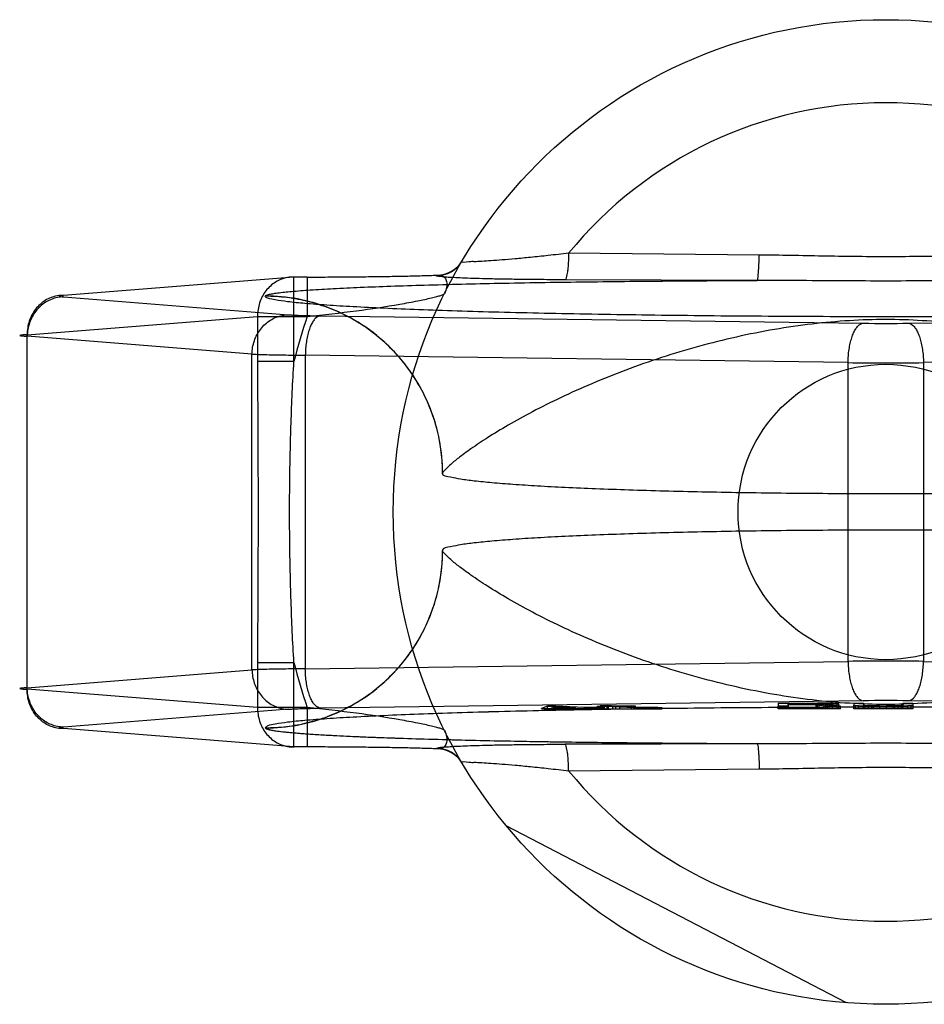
# Model space of a CAD drawing. Header units: millimetres. Extents: x 0 to 594, y 0 to 420.
# Tile 5 of 34: x 211.45 to 213.29, y 233.07 to 235.07. Entities that reach past the tile are written whole.
import ezdxf

# ---------------------------------------------------------------- set-up
doc = ezdxf.new("R2010")
doc.units = ezdxf.units.MM
doc.header["$LTSCALE"] = 32.67
doc.layers.get('0').update_dxf_attribs({"linetype": 'CONTINUOUS'})
doc.layers.add('001-M31079-X02', color=7, linetype='CONTINUOUS')

msp = doc.modelspace()

# ---------------------------------------------------------------- linework, layer by layer
at = {"color": 7, "linetype": 'Continuous'}
msp.add_circle((213.2118, 234.0678), 0.3, dxfattribs=at)
at = {"layer": '001-M31079-X02', "color": 9, "linetype": 'Continuous'}
for p, q in [((212.9548, 234.5897), (212.5679, 234.5935)), ((212.0101, 234.5451), (211.5423, 234.5078)), ((212.0101, 234.3734), (212.0101, 234.5451)), ((212.0372, 234.5451), (212.0101, 234.5451)), ((212.0372, 234.5451), (212.0372, 234.4651)), ((212.2998, 234.5479), (212.3003, 234.5488)), ((212.9507, 234.5382), (212.5606, 234.5395)), ((211.5423, 234.5048), (211.9988, 234.4684)), ((211.9519, 234.5064), (211.9518, 234.506)), ((211.4684, 234.4278), (211.9362, 234.4651)), ((211.9362, 234.4651), (211.9362, 234.3734)), ((211.9362, 234.4651), (212.0372, 234.4651)), ((212.0638, 234.4663), (213.1659, 234.4512)), ((213.2578, 234.4512), (214.3599, 234.4663)), ((211.4684, 233.7077), (211.4684, 234.4278)), ((211.9249, 234.3884), (211.4684, 234.4248)), ((211.9249, 233.7471), (211.9249, 234.3884)), ((212.0332, 234.3863), (212.0332, 233.7493)), ((213.1353, 234.3712), (212.0332, 234.3863)), ((214.3905, 234.3863), (213.2884, 234.3712)), ((212.0101, 234.3734), (211.9362, 234.3734)), ((213.1353, 233.7644), (213.1353, 234.3712)), ((213.2884, 234.3712), (213.2884, 233.7644)), ((211.9362, 233.7622), (211.9362, 233.6705)), ((211.9362, 233.7622), (212.0101, 233.7622)), ((212.0101, 233.5905), (212.0101, 233.7622)), ((212.0332, 233.7493), (213.1353, 233.7644)), ((213.2884, 233.7644), (214.3905, 233.7493)), ((211.4684, 233.7108), (211.9249, 233.7471)), ((211.9362, 233.6705), (211.4684, 233.7077)), ((212.0372, 233.6705), (211.9362, 233.6705)), ((212.0372, 233.6705), (212.0372, 233.5905)), ((212.5679, 233.5421), (212.9548, 233.5459))]:
    msp.add_line(p, q, dxfattribs=at)
at = {"layer": '001-M31079-X02', "color": 6, "linetype": 'Continuous'}
for p, q in [((212.3119, 234.1466), (212.3118, 234.1462)), ((212.3118, 233.9894), (212.3119, 233.989)), ((212.5129, 233.6678), (212.5129, 233.6688)), ((212.5247, 233.6678), (212.5247, 233.6736)), ((212.5331, 233.6692), (212.5417, 233.6724)), ((212.5822, 233.6701), (212.5331, 233.6692)), ((212.5331, 233.6678), (212.5331, 233.6692)), ((212.5417, 233.6724), (212.5417, 233.6678)), ((212.5417, 233.6724), (212.5822, 233.6701)), ((212.542, 233.6678), (212.542, 233.6737)), ((212.5822, 233.6678), (212.5822, 233.6701)), ((212.5949, 233.6679), (212.5949, 233.6694)), ((212.5995, 233.6678), (212.5995, 233.6704)), ((212.6122, 233.6679), (212.6122, 233.6697)), ((212.6259, 233.6678), (212.6259, 233.6729)), ((212.6283, 233.6678), (212.6283, 233.671)), ((212.632, 233.6678), (212.632, 233.6744)), ((212.6344, 233.6678), (212.6344, 233.6724)), ((212.6411, 233.6678), (212.6411, 233.6703)), ((212.642, 233.6678), (212.7575, 233.6678)), ((212.6464, 233.6678), (212.6464, 233.6746)), ((212.649, 233.6678), (212.649, 233.6733)), ((212.6575, 233.6678), (212.6575, 233.6728)), ((212.6634, 233.6678), (212.6634, 233.6736)), ((212.6719, 233.6678), (212.6719, 233.6731)), ((212.6952, 233.6678), (212.6952, 233.6742)), ((212.7001, 233.6678), (212.7001, 233.6704)), ((212.7037, 233.6678), (212.7037, 233.6737)), ((212.7102, 233.6678), (212.7102, 233.6708)), ((212.7144, 233.6678), (212.7144, 233.6702)), ((212.7195, 233.6678), (212.7195, 233.6706)), ((212.7273, 233.6678), (212.7273, 233.67)), ((212.7324, 233.6706), (212.7324, 233.6678)), ((212.7381, 233.6678), (212.7381, 233.67)), ((212.749, 233.6678), (212.749, 233.6707)), ((212.7575, 233.6678), (212.7575, 233.6701)), ((212.9934, 233.6678), (212.9934, 233.6732)), ((213.1201, 233.6678), (212.9934, 233.6678)), ((213.0134, 233.6761), (213.0134, 233.6791)), ((213.0768, 233.6791), (213.0134, 233.6791)), ((213.0134, 233.677), (213.0768, 233.677)), ((213.0134, 233.6732), (213.0134, 233.6678)), ((213.0701, 233.6761), (213.0701, 233.6678)), ((213.0734, 233.6678), (213.0734, 233.6797)), ((213.0768, 233.6678), (213.0768, 233.6791)), ((213.0768, 233.6791), (213.0868, 233.6789)), ((213.0868, 233.6771), (213.0768, 233.677)), ((213.0868, 233.6678), (213.0868, 233.679)), ((213.0868, 233.6789), (213.0934, 233.6786)), ((213.0934, 233.6774), (213.0868, 233.6771)), ((213.0901, 233.6678), (213.0901, 233.6796)), ((213.0934, 233.6678), (213.0934, 233.6788)), ((213.0934, 233.6786), (213.0968, 233.6782)), ((213.0968, 233.6778), (213.0934, 233.6774)), ((213.0968, 233.6678), (213.0968, 233.6782)), ((213.1034, 233.6678), (213.1034, 233.6792)), ((213.1134, 233.6678), (213.1134, 233.6786)), ((213.1168, 233.6678), (213.1168, 233.6777)), ((213.1201, 233.6678), (213.1201, 233.6732)), ((213.1468, 233.6678), (213.1468, 233.6754)), ((213.2668, 233.6678), (213.1468, 233.6678)), ((213.1501, 233.6678), (213.1501, 233.6747)), ((213.1568, 233.6678), (213.1568, 233.6741)), ((213.1668, 233.6678), (213.1668, 233.6754)), ((213.1701, 233.6678), (213.1701, 233.6748)), ((213.1768, 233.6678), (213.1768, 233.6743)), ((213.1834, 233.6678), (213.1834, 233.6734)), ((213.1868, 233.6678), (213.1868, 233.6741)), ((213.2001, 233.6678), (213.2001, 233.674)), ((213.2134, 233.6678), (213.2134, 233.6741)), ((213.2268, 233.6678), (213.2268, 233.6743)), ((213.2301, 233.6678), (213.2301, 233.6732)), ((213.2368, 233.6678), (213.2368, 233.6744)), ((213.2434, 233.6678), (213.2434, 233.6748)), ((213.2468, 233.6678), (213.2468, 233.6754)), ((213.2568, 233.6678), (213.2568, 233.6741)), ((213.2634, 233.6678), (213.2634, 233.6747)), ((213.2668, 233.6754), (213.2668, 233.6678)), ((213.1318, 233.071), (212.4412, 233.4305))]:
    msp.add_line(p, q, dxfattribs=at)
at = {"layer": '001-M31079-X02', "color": 7, "linetype": 'Continuous'}
for p, q in [((213.1659, 233.6844), (212.0638, 233.6693)), ((214.3599, 233.6693), (213.2578, 233.6844)), ((211.9988, 233.6672), (211.5423, 233.6308)), ((212.5247, 233.6734), (212.5129, 233.6688)), ((212.5129, 233.6688), (212.5256, 233.6681)), ((212.5129, 233.6688), (212.5256, 233.6679)), ((212.5129, 233.6679), (212.5949, 233.6679)), ((212.642, 233.6678), (212.5129, 233.6678)), ((212.542, 233.6737), (212.5247, 233.6734)), ((212.5247, 233.6736), (212.542, 233.6736)), ((212.5256, 233.6679), (212.5949, 233.6694)), ((212.5256, 233.6681), (212.5949, 233.6694)), ((212.5995, 233.6704), (212.542, 233.6737)), ((212.5949, 233.6694), (212.6227, 233.6678)), ((212.6283, 233.671), (212.5995, 233.6704)), ((212.6411, 233.6703), (212.6122, 233.6697)), ((212.642, 233.668), (212.6122, 233.6697)), ((212.642, 233.6679), (212.6122, 233.6697)), ((212.642, 233.6679), (212.6122, 233.6679)), ((212.649, 233.6733), (212.6259, 233.6729)), ((212.6344, 233.6724), (212.6259, 233.6729)), ((212.6411, 233.6703), (212.6283, 233.671)), ((212.6464, 233.6746), (212.632, 233.6743)), ((212.632, 233.6744), (212.6464, 233.6744)), ((212.632, 233.6743), (212.649, 233.6733)), ((212.6575, 233.6728), (212.6344, 233.6724)), ((212.6634, 233.6736), (212.6464, 233.6746)), ((212.6575, 233.6728), (212.7001, 233.6704)), ((212.6952, 233.6742), (212.6634, 233.6736)), ((212.6719, 233.6731), (212.7037, 233.6737)), ((212.7102, 233.6709), (212.6719, 233.6731)), ((212.7037, 233.6737), (212.6952, 233.6742)), ((212.7001, 233.6704), (212.7144, 233.67)), ((212.7144, 233.6702), (212.7001, 233.6702)), ((212.7195, 233.6706), (212.7102, 233.6709)), ((212.7102, 233.6708), (212.7195, 233.6708)), ((212.7144, 233.67), (212.7273, 233.67)), ((212.7195, 233.6706), (212.749, 233.6706)), ((212.7324, 233.6705), (212.7195, 233.6706)), ((212.7273, 233.67), (212.7381, 233.67)), ((212.749, 233.6707), (212.7324, 233.6705)), ((212.7381, 233.67), (212.7575, 233.6702)), ((212.7575, 233.6701), (212.7381, 233.6701)), ((212.7575, 233.6702), (212.749, 233.6707)), ((212.9934, 233.6798), (212.9934, 233.6732)), ((212.9934, 233.6798), (213.0734, 233.6798)), ((213.0134, 233.6732), (212.9934, 233.6732)), ((213.0134, 233.6761), (213.0134, 233.6732)), ((213.0701, 233.6761), (213.0134, 233.6761)), ((213.0701, 233.6761), (213.0968, 233.6732)), ((213.0901, 233.6796), (213.0734, 233.6798)), ((213.0734, 233.6797), (213.0901, 233.6797)), ((213.1034, 233.6792), (213.0901, 233.6796)), ((213.0901, 233.6764), (213.1034, 233.6767)), ((213.1034, 233.6765), (213.0901, 233.6765)), ((213.1201, 233.6732), (213.0901, 233.6764)), ((213.1201, 233.6732), (213.0968, 233.6732)), ((213.1134, 233.6786), (213.1034, 233.6792)), ((213.1134, 233.6772), (213.1034, 233.6767)), ((213.1168, 233.6782), (213.1134, 233.6786)), ((213.1168, 233.6777), (213.1134, 233.6772)), ((213.1168, 233.6782), (213.1168, 233.6777)), ((213.1468, 233.6798), (213.1468, 233.6754)), ((213.1468, 233.6798), (213.1668, 233.6798)), ((213.1468, 233.6754), (213.1501, 233.6747)), ((213.1568, 233.6741), (213.1501, 233.6747)), ((213.1701, 233.6736), (213.1568, 233.6741)), ((213.1668, 233.6798), (213.1668, 233.6754)), ((213.1701, 233.6748), (213.1668, 233.6754)), ((213.1768, 233.6744), (213.1701, 233.6748)), ((213.1701, 233.6736), (213.1834, 233.6733)), ((213.1834, 233.6734), (213.1701, 233.6734)), ((213.1868, 233.6741), (213.1768, 233.6744)), ((213.1768, 233.6743), (213.1868, 233.6743)), ((213.1834, 233.6733), (213.2001, 233.6732)), ((213.2001, 233.6732), (213.1834, 233.6732)), ((213.1868, 233.6741), (213.2001, 233.6741)), ((213.2001, 233.674), (213.1868, 233.6741)), ((213.2001, 233.674), (213.2134, 233.674)), ((213.2134, 233.6732), (213.2001, 233.6732)), ((213.2268, 233.6741), (213.2134, 233.674)), ((213.2134, 233.6741), (213.2268, 233.6741)), ((213.2134, 233.6732), (213.2301, 233.6733)), ((213.2301, 233.6732), (213.2134, 233.6732)), ((213.2368, 233.6744), (213.2268, 233.6741)), ((213.2268, 233.6743), (213.2368, 233.6743)), ((213.2301, 233.6733), (213.2434, 233.6736)), ((213.2434, 233.6734), (213.2301, 233.6734)), ((213.2434, 233.6748), (213.2368, 233.6744)), ((213.2468, 233.6754), (213.2434, 233.6748)), ((213.2568, 233.6741), (213.2434, 233.6736)), ((213.2468, 233.6798), (213.2468, 233.6754)), ((213.2468, 233.6798), (213.2668, 233.6798)), ((213.2634, 233.6747), (213.2568, 233.6741)), ((213.2634, 233.6747), (213.2668, 233.6754)), ((213.2668, 233.6798), (213.2668, 233.6754)), ((212.0101, 233.5905), (211.5423, 233.6278)), ((211.9518, 233.6296), (211.9519, 233.6292)), ((211.9518, 233.6296), (211.9519, 233.6292)), ((212.0372, 233.5905), (212.0101, 233.5905)), ((212.3002, 233.5868), (212.2998, 233.5877)), ((212.2999, 233.5877), (212.3003, 233.5868)), ((212.5606, 233.5961), (212.9507, 233.5974)), ((212.9507, 233.5974), (212.5606, 233.5961))]:
    msp.add_line(p, q, dxfattribs=at)
at = {"layer": '001-M31079-X02', "color": 9, "linetype": 'Continuous'}
msp.add_circle((213.2118, 234.0678), 1, dxfattribs=at)
for centre, radius, start, end in [((213.2118, 234.0678), 0.8313, 39.2269, 140.7731), ((212.2998, 234.6079), 0.0599, 269.95, 329.359), ((212.3003, 234.6088), 0.0599, 269.9539, 329.3064), ((213.2118, 234.0678), 1.24, 161.3119, 165.7314), ((213.2118, 237.9438), 3.4929, 269.2467, 270.7533), ((213.2118, 244.0877), 9.7168, 269.54869, 270.45131), ((213.2118, 234.0678), 1.24, 194.2686, 198.6881), ((213.2118, 224.0479), 9.7168, 89.54869, 90.45131), ((212.2998, 233.5277), 0.0599, 30.6418, 90.05), ((212.3003, 233.5268), 0.0599, 30.6953, 90.0461), ((213.2118, 234.0678), 0.8313, 219.2269, 320.7731)]:
    msp.add_arc(centre, radius, start, end, dxfattribs=at)
at = {"layer": '001-M31079-X02', "color": 7, "linetype": 'Continuous'}
for centre, radius, start, end in [((213.2118, 230.1874), 3.4973, 89.2476, 90.7523), ((213.2118, 230.1918), 3.4929, 89.2467, 90.7533)]:
    msp.add_arc(centre, radius, start, end, dxfattribs=at)
at = {"layer": '001-M31079-X02', "color": 9, "linetype": 'Continuous'}
for points, knots in [([(212.5679, 234.5935), (212.554, 234.5919), (212.5282, 234.5888), (212.492, 234.585), (212.4607, 234.582), (212.434, 234.5798), (212.4112, 234.578), (212.3929, 234.5771), (212.3767, 234.5759), (212.3668, 234.5769), (212.3491, 234.5734), (212.3514, 234.5773)], [0, 0, 0, 0, 0.192204, 0.358613, 0.502485, 0.625781, 0.729917, 0.816021, 0.88495, 0.937387, 1, 1, 1, 1]), ([(212.5679, 234.5935), (212.5678, 234.5868), (212.5674, 234.577), (212.5665, 234.5644), (212.5654, 234.5542), (212.5639, 234.5468), (212.5622, 234.5399), (212.5606, 234.5395)], [0, 0, 0, 0, 0.36349, 0.536113, 0.689942, 0.910283, 1, 1, 1, 1]), ([(212.9507, 234.5382), (212.9511, 234.5384), (212.9516, 234.54), (212.9522, 234.5428), (212.9528, 234.5477), (212.9534, 234.5541), (212.9539, 234.5619), (212.9545, 234.5739), (212.9547, 234.5833), (212.9548, 234.5897)], [0, 0, 0, 0, 0.026059, 0.084248, 0.177702, 0.303884, 0.458, 0.631541, 1, 1, 1, 1]), ([(213.4689, 234.5897), (213.426, 234.5893), (213.3403, 234.5874), (213.2118, 234.5857), (213.0834, 234.5874), (212.9977, 234.5893), (212.9548, 234.5897)], [0, 0, 0, 0, 0.250402, 0.5, 0.749597, 1, 1, 1, 1]), ([(212.0101, 234.5451), (212.0058, 234.5451), (211.9971, 234.5444), (211.9845, 234.5409), (211.9727, 234.5351), (211.962, 234.527), (211.9528, 234.5171), (211.9454, 234.5055), (211.94, 234.4928), (211.9368, 234.4791), (211.9361, 234.4698), (211.9362, 234.4651)], [0, 0, 0, 0, 0.105867, 0.213506, 0.322247, 0.431686, 0.542546, 0.655169, 0.769173, 0.884293, 1, 1, 1, 1]), ([(212.0372, 234.5451), (212.0511, 234.5451), (212.079, 234.5451), (212.1203, 234.5454), (212.1608, 234.5458), (212.1995, 234.5463), (212.2359, 234.547), (212.2692, 234.5478), (212.2903, 234.5485), (212.3003, 234.5488)], [0, 0, 0, 0, 0.158961, 0.317102, 0.471716, 0.620001, 0.759164, 0.88659, 1, 1, 1, 1]), ([(212.5606, 234.5395), (212.5465, 234.5395), (212.5194, 234.5397), (212.4806, 234.5401), (212.4457, 234.5405), (212.4146, 234.5411), (212.3873, 234.5418), (212.3638, 234.5425), (212.3439, 234.5433), (212.3284, 234.5442), (212.3148, 234.5449), (212.3087, 234.5461), (212.2985, 234.5464), (212.2999, 234.5479)], [0, 0, 0, 0, 0.162457, 0.311088, 0.444967, 0.564046, 0.668486, 0.758484, 0.83412, 0.895499, 0.942766, 0.975919, 1, 1, 1, 1]), ([(212.3003, 234.5488), (212.3033, 234.5491), (212.3091, 234.5491), (212.3171, 234.5443), (212.321, 234.5351), (212.3205, 234.5234), (212.3175, 234.5153), (212.3155, 234.5111)], [0, 0, 0, 0, 0.174794, 0.331672, 0.506596, 0.728787, 1, 1, 1, 1]), ([(211.9519, 234.5064), (211.9522, 234.5073), (211.9548, 234.5086), (211.9595, 234.5099), (211.9672, 234.5115), (211.9826, 234.5137), (212.0082, 234.5163), (212.046, 234.5191), (212.0925, 234.5218), (212.1471, 234.5244), (212.2087, 234.5267), (212.3026, 234.5297), (212.4314, 234.5328), (212.5963, 234.5354), (212.7711, 234.5372), (212.8902, 234.5379), (212.9507, 234.5382)], [0, 0, 0, 0, 0.002556, 0.007647, 0.015418, 0.02584, 0.054362, 0.092487, 0.139398, 0.194252, 0.256192, 0.324351, 0.475941, 0.642638, 0.818822, 1, 1, 1, 1]), ([(213.473, 234.5382), (213.4136, 234.5382), (213.2989, 234.5369), (213.1248, 234.5369), (213.0101, 234.5382), (212.9507, 234.5382)], [0, 0, 0, 0, 0.341257, 0.658748, 1, 1, 1, 1]), ([(211.5423, 234.5078), (211.538, 234.5079), (211.5293, 234.5072), (211.5167, 234.5036), (211.5048, 234.4978), (211.4942, 234.4897), (211.485, 234.4798), (211.4776, 234.4683), (211.4722, 234.4555), (211.469, 234.4419), (211.4684, 234.4325), (211.4684, 234.4278)], [0, 0, 0, 0, 0.107077, 0.214442, 0.322623, 0.432034, 0.54293, 0.655378, 0.769254, 0.884268, 1, 1, 1, 1]), ([(211.5423, 234.5048), (211.5381, 234.5047), (211.5295, 234.5038), (211.517, 234.5), (211.5054, 234.494), (211.4948, 234.486), (211.4857, 234.4761), (211.4783, 234.4646), (211.4728, 234.452), (211.4693, 234.4386), (211.4685, 234.4294), (211.4684, 234.4248)], [0, 0, 0, 0, 0.106478, 0.21374, 0.322185, 0.432069, 0.54347, 0.656286, 0.770253, 0.884982, 1, 1, 1, 1]), ([(211.5423, 234.5078), (211.5394, 234.5076), (211.5278, 234.5069), (211.5393, 234.505), (211.5423, 234.5048)], [0, 0, 0, 0, 0.497013, 1, 1, 1, 1]), ([(214.4718, 234.506), (214.4719, 234.5039), (214.4625, 234.5008), (214.4492, 234.4979), (214.4228, 234.4943), (214.3885, 234.491), (214.3439, 234.4876), (214.2905, 234.4844), (214.2284, 234.4813), (214.158, 234.4784), (214.0801, 234.4758), (213.9952, 234.4733), (213.9039, 234.4712), (213.8072, 234.4693), (213.7056, 234.4677), (213.6, 234.4664), (213.4914, 234.4654), (213.3805, 234.4647), (213.2682, 234.4644), (213.1555, 234.4644), (213.0432, 234.4647), (212.9323, 234.4654), (212.8236, 234.4664), (212.7181, 234.4677), (212.6165, 234.4693), (212.5197, 234.4712), (212.4285, 234.4733), (212.3436, 234.4758), (212.2656, 234.4784), (212.1953, 234.4813), (212.1331, 234.4844), (212.0797, 234.4876), (212.0352, 234.491), (212.0008, 234.4943), (211.9745, 234.4979), (211.9612, 234.5008), (211.9518, 234.5039), (211.9518, 234.506)], [0, 0, 0, 0, 0.002493, 0.008682, 0.018754, 0.032668, 0.050325, 0.07159, 0.096294, 0.12424, 0.155205, 0.188938, 0.22517, 0.263609, 0.303947, 0.345858, 0.389007, 0.433046, 0.477624, 0.52238, 0.566958, 0.610997, 0.654146, 0.696057, 0.736395, 0.774834, 0.811065, 0.844799, 0.875763, 0.903709, 0.928414, 0.949678, 0.967336, 0.981249, 0.991321, 0.99751, 1, 1, 1, 1]), ([(212.3119, 234.1462), (212.3119, 234.1605), (212.3102, 234.1894), (212.3025, 234.2318), (212.2899, 234.2725), (212.2728, 234.3112), (212.2513, 234.3476), (212.2253, 234.3816), (212.1953, 234.4125), (212.1613, 234.44), (212.1239, 234.4633), (212.0835, 234.4821), (212.0407, 234.4958), (211.9966, 234.5042), (211.9666, 234.506), (211.9518, 234.506)], [0, 0, 0, 0, 0.076158, 0.153158, 0.228333, 0.301941, 0.376949, 0.452289, 0.52843, 0.605124, 0.6839, 0.761957, 0.840937, 0.921804, 1, 1, 1, 1]), ([(212.3119, 234.1466), (212.3119, 234.1687), (212.3077, 234.2141), (212.2882, 234.2814), (212.2545, 234.346), (212.2076, 234.4035), (212.15, 234.45), (212.0855, 234.4832), (212.0187, 234.5023), (211.9737, 234.5064), (211.9519, 234.5064)], [0, 0, 0, 0, 0.11714, 0.241135, 0.370091, 0.501566, 0.632817, 0.761124, 0.884117, 1, 1, 1, 1]), ([(212.0372, 234.4651), (212.0705, 234.4684), (212.1334, 234.4755), (212.2081, 234.4867), (212.2588, 234.4961), (212.2839, 234.5013), (212.2994, 234.5052), (212.3075, 234.5074), (212.3123, 234.5093), (212.3151, 234.5104), (212.3155, 234.5111)], [0, 0, 0, 0, 0.355483, 0.671552, 0.801128, 0.903432, 0.942201, 0.971603, 0.990934, 1, 1, 1, 1]), ([(211.9249, 234.3884), (211.925, 234.3931), (211.9258, 234.4023), (211.9293, 234.4157), (211.9348, 234.4283), (211.9422, 234.4397), (211.9513, 234.4496), (211.9619, 234.4577), (211.9736, 234.4637), (211.986, 234.4674), (211.9946, 234.4683), (211.9988, 234.4684)], [0, 0, 0, 0, 0.115018, 0.229746, 0.343713, 0.456528, 0.567928, 0.677812, 0.786256, 0.893517, 1, 1, 1, 1]), ([(211.9988, 234.4684), (212.0017, 234.4682), (212.0082, 234.4678), (212.0192, 234.4673), (212.0325, 234.4669), (212.0476, 234.4665), (212.0582, 234.4663), (212.0638, 234.4663)], [0, 0, 0, 0, 0.130912, 0.301984, 0.508124, 0.743482, 1, 1, 1, 1]), ([(212.0638, 234.4663), (212.0599, 234.466), (212.0539, 234.462), (212.0483, 234.4545), (212.044, 234.4464), (212.0404, 234.4366), (212.0373, 234.4253), (212.0351, 234.413), (212.0336, 234.3998), (212.0332, 234.3909), (212.0332, 234.3863)], [0, 0, 0, 0, 0.128895, 0.214176, 0.315378, 0.431775, 0.56142, 0.701574, 0.848967, 1, 1, 1, 1]), ([(214.1118, 234.1466), (214.1112, 234.1489), (214.1059, 234.1543), (214.0956, 234.1646), (214.0774, 234.1792), (214.052, 234.1979), (214.0184, 234.2202), (213.9768, 234.2455), (213.9273, 234.2728), (213.8706, 234.3012), (213.8075, 234.3295), (213.7391, 234.3568), (213.6668, 234.3822), (213.5918, 234.4047), (213.5153, 234.4238), (213.4384, 234.4391), (213.3618, 234.4503), (213.2864, 234.4571), (213.2118, 234.4595), (213.1373, 234.4571), (213.0618, 234.4503), (212.9853, 234.4391), (212.9083, 234.4238), (212.8318, 234.4047), (212.7568, 234.3822), (212.6845, 234.3568), (212.6162, 234.3295), (212.5531, 234.3012), (212.4963, 234.2728), (212.4469, 234.2455), (212.4052, 234.2202), (212.3717, 234.1979), (212.3462, 234.1792), (212.328, 234.1646), (212.3178, 234.1543), (212.3124, 234.1489), (212.3119, 234.1466)], [0, 0, 0, 0, 0.003555, 0.011107, 0.022959, 0.039262, 0.060042, 0.085221, 0.114497, 0.147384, 0.18326, 0.221413, 0.261105, 0.301644, 0.342428, 0.382958, 0.422872, 0.461919, 0.5, 0.538082, 0.577129, 0.617043, 0.657573, 0.698356, 0.738896, 0.778588, 0.81674, 0.852617, 0.885504, 0.914779, 0.939958, 0.960738, 0.977042, 0.988893, 0.996445, 1, 1, 1, 1]), ([(213.1353, 234.3712), (213.1353, 234.3758), (213.1357, 234.3848), (213.1372, 234.3979), (213.1395, 234.4103), (213.1425, 234.4215), (213.1462, 234.4313), (213.1504, 234.4394), (213.1561, 234.447), (213.162, 234.4509), (213.1659, 234.4512)], [0, 0, 0, 0, 0.151033, 0.298425, 0.438578, 0.568224, 0.68462, 0.785822, 0.871103, 1, 1, 1, 1]), ([(213.2578, 234.4512), (213.2616, 234.4509), (213.2676, 234.447), (213.2732, 234.4394), (213.2775, 234.4313), (213.2812, 234.4215), (213.2842, 234.4103), (213.2865, 234.3979), (213.2879, 234.3848), (213.2883, 234.3758), (213.2884, 234.3712)], [0, 0, 0, 0, 0.128894, 0.214175, 0.315377, 0.431774, 0.561419, 0.701574, 0.848967, 1, 1, 1, 1]), ([(211.4684, 234.4278), (211.4656, 234.4277), (211.4619, 234.4276), (211.4493, 234.4263), (211.4619, 234.4251), (211.4656, 234.425), (211.4684, 234.4248)], [0, 0, 0, 0, 0.275041, 0.500002, 0.725097, 1, 1, 1, 1]), ([(211.9249, 234.3884), (211.9288, 234.3883), (211.9375, 234.3879), (211.9519, 234.3875), (211.9691, 234.3871), (211.9887, 234.3868), (212.0103, 234.3865), (212.0253, 234.3864), (212.0332, 234.3863)], [0, 0, 0, 0, 0.106989, 0.241386, 0.400784, 0.582467, 0.783383, 1, 1, 1, 1]), ([(211.9362, 234.3734), (211.9362, 234.3224), (211.9368, 234.2205), (211.9374, 234.0678), (211.9368, 233.9151), (211.9362, 233.8132), (211.9362, 233.7622)], [0, 0, 0, 0, 0.250466, 0.5, 0.749534, 1, 1, 1, 1]), ([(212.0101, 233.7622), (212.0075, 233.8038), (212.0038, 233.8858), (212.0012, 234.0076), (212.0012, 234.128), (212.0038, 234.2497), (212.0075, 234.3318), (212.0101, 234.3734)], [0, 0, 0, 0, 0.204736, 0.40264, 0.597353, 0.795252, 1, 1, 1, 1]), ([(211.9518, 233.6296), (211.9662, 233.6296), (211.9951, 233.6313), (212.0376, 233.6391), (212.0783, 233.6516), (212.117, 233.6687), (212.1534, 233.6902), (212.1874, 233.7161), (212.2183, 233.7461), (212.2458, 233.7801), (212.2692, 233.8174), (212.288, 233.8578), (212.3017, 233.9005), (212.3101, 233.9447), (212.3119, 233.9747), (212.3119, 233.9894)], [0, 0, 0, 0, 0.0763, 0.153503, 0.228562, 0.30215, 0.37728, 0.452453, 0.528555, 0.605385, 0.683975, 0.761952, 0.841026, 0.921748, 1, 1, 1, 1]), ([(211.9519, 233.6292), (211.9737, 233.6292), (212.0187, 233.6333), (212.0855, 233.6524), (212.15, 233.6856), (212.2076, 233.7321), (212.2545, 233.7896), (212.2882, 233.8542), (212.3077, 233.9215), (212.3119, 233.9669), (212.3119, 233.989)], [0, 0, 0, 0, 0.115883, 0.238876, 0.367183, 0.498434, 0.629909, 0.758865, 0.88286, 1, 1, 1, 1]), ([(214.1118, 233.989), (214.1112, 233.9867), (214.1059, 233.9813), (214.0956, 233.971), (214.0774, 233.9564), (214.052, 233.9377), (214.0184, 233.9154), (213.9768, 233.8901), (213.9273, 233.8628), (213.8706, 233.8345), (213.8075, 233.8061), (213.7392, 233.7788), (213.6668, 233.7534), (213.5918, 233.7309), (213.5153, 233.7118), (213.4384, 233.6965), (213.3619, 233.6853), (213.2864, 233.6785), (213.2118, 233.6761), (213.1373, 233.6785), (213.0618, 233.6853), (212.9853, 233.6965), (212.9083, 233.7118), (212.8318, 233.7309), (212.7568, 233.7534), (212.6845, 233.7788), (212.6162, 233.8061), (212.5531, 233.8345), (212.4963, 233.8628), (212.4469, 233.8901), (212.4053, 233.9154), (212.3717, 233.9377), (212.3462, 233.9564), (212.328, 233.971), (212.3178, 233.9813), (212.3124, 233.9867), (212.3119, 233.989)], [0, 0, 0, 0, 0.003556, 0.01111, 0.022961, 0.039265, 0.060043, 0.08522, 0.114493, 0.147377, 0.183251, 0.221401, 0.261091, 0.301628, 0.342411, 0.38294, 0.422856, 0.461909, 0.5, 0.538091, 0.577144, 0.61706, 0.657589, 0.698372, 0.738909, 0.7786, 0.816749, 0.852623, 0.885507, 0.91478, 0.939957, 0.960735, 0.977039, 0.98889, 0.996444, 1, 1, 1, 1]), ([(213.1353, 233.7644), (213.1353, 233.7598), (213.1357, 233.7508), (213.1372, 233.7377), (213.1395, 233.7253), (213.1425, 233.7141), (213.1462, 233.7043), (213.1504, 233.6962), (213.1561, 233.6886), (213.162, 233.6847), (213.1659, 233.6844)], [0, 0, 0, 0, 0.151031, 0.298423, 0.438576, 0.568221, 0.684617, 0.78582, 0.871101, 1, 1, 1, 1]), ([(213.2578, 233.6844), (213.2616, 233.6847), (213.2674, 233.6885), (213.273, 233.6958), (213.2772, 233.7036), (213.2809, 233.7133), (213.284, 233.7245), (213.2864, 233.737), (213.2879, 233.7505), (213.2883, 233.7597), (213.2884, 233.7644)], [0, 0, 0, 0, 0.127702, 0.209059, 0.307139, 0.421146, 0.551045, 0.692572, 0.84545, 1, 1, 1, 1]), ([(212.0332, 233.7493), (212.0253, 233.7492), (212.0103, 233.7491), (211.9886, 233.7488), (211.9691, 233.7485), (211.9519, 233.7481), (211.9375, 233.7477), (211.9288, 233.7473), (211.9249, 233.7471)], [0, 0, 0, 0, 0.216715, 0.417781, 0.599446, 0.758746, 0.893072, 1, 1, 1, 1]), ([(211.9249, 233.7471), (211.925, 233.7426), (211.9258, 233.7334), (211.9292, 233.7203), (211.9345, 233.7079), (211.9416, 233.6967), (211.9505, 233.6868), (211.961, 233.6785), (211.9729, 233.6722), (211.9856, 233.6682), (211.9945, 233.6673), (211.9988, 233.6672)], [0, 0, 0, 0, 0.114278, 0.227862, 0.337251, 0.447769, 0.558103, 0.669208, 0.779366, 0.890941, 1, 1, 1, 1]), ([(212.0638, 233.6693), (212.0599, 233.6696), (212.0541, 233.6734), (212.0486, 233.6807), (212.0443, 233.6886), (212.0406, 233.6982), (212.0375, 233.7094), (212.0352, 233.7219), (212.0336, 233.7354), (212.0332, 233.7446), (212.0332, 233.7493)], [0, 0, 0, 0, 0.127734, 0.209092, 0.307163, 0.421158, 0.55106, 0.69255, 0.845431, 1, 1, 1, 1]), ([(211.4684, 233.7108), (211.4656, 233.7106), (211.4619, 233.7105), (211.4493, 233.7093), (211.4619, 233.708), (211.4656, 233.7079), (211.4684, 233.7077)], [0, 0, 0, 0, 0.275006, 0.500002, 0.725068, 1, 1, 1, 1]), ([(211.5423, 233.6308), (211.5381, 233.6309), (211.5296, 233.6318), (211.5174, 233.6355), (211.506, 233.6412), (211.4956, 233.649), (211.4864, 233.6587), (211.4788, 233.67), (211.473, 233.6828), (211.4694, 233.6965), (211.4685, 233.7061), (211.4684, 233.7108)], [0, 0, 0, 0, 0.105866, 0.212034, 0.316033, 0.423474, 0.53354, 0.647368, 0.762916, 0.882188, 1, 1, 1, 1]), ([(211.5423, 233.6278), (211.538, 233.6277), (211.5293, 233.6284), (211.5167, 233.632), (211.5048, 233.6378), (211.4942, 233.6459), (211.485, 233.6558), (211.4776, 233.6673), (211.4722, 233.6801), (211.469, 233.6937), (211.4684, 233.7031), (211.4684, 233.7077)], [0, 0, 0, 0, 0.10707, 0.214436, 0.322616, 0.432028, 0.542925, 0.655374, 0.769251, 0.884266, 1, 1, 1, 1]), ([(211.9362, 233.6705), (211.9361, 233.6658), (211.9368, 233.6565), (211.94, 233.6428), (211.9454, 233.6301), (211.9528, 233.6185), (211.9619, 233.6086), (211.9726, 233.6006), (211.9844, 233.5947), (211.9971, 233.5912), (212.0058, 233.5905), (212.0101, 233.5905)], [0, 0, 0, 0, 0.115548, 0.230792, 0.344911, 0.457252, 0.568031, 0.677491, 0.785649, 0.893024, 1, 1, 1, 1]), ([(212.3155, 233.6245), (212.3151, 233.6252), (212.3123, 233.6263), (212.3075, 233.6282), (212.2994, 233.6304), (212.2839, 233.6343), (212.2588, 233.6395), (212.2081, 233.6489), (212.1334, 233.6601), (212.0705, 233.6672), (212.0372, 233.6705)], [0, 0, 0, 0, 0.009066, 0.028397, 0.057799, 0.096568, 0.198871, 0.328446, 0.644515, 1, 1, 1, 1]), ([(212.3155, 233.6245), (212.3175, 233.6203), (212.3205, 233.6122), (212.321, 233.6005), (212.317, 233.5913), (212.3091, 233.5865), (212.3033, 233.5864), (212.3003, 233.5868)], [0, 0, 0, 0, 0.271259, 0.49346, 0.668375, 0.825235, 1, 1, 1, 1]), ([(212.5679, 233.5421), (212.5678, 233.5488), (212.5674, 233.5586), (212.5665, 233.5712), (212.5654, 233.5814), (212.5639, 233.5888), (212.5622, 233.5957), (212.5606, 233.5961)], [0, 0, 0, 0, 0.363493, 0.536116, 0.689946, 0.910286, 1, 1, 1, 1]), ([(212.9507, 233.5974), (213.0102, 233.5974), (213.1248, 233.5987), (213.2989, 233.5987), (213.4135, 233.5974), (213.473, 233.5974)], [0, 0, 0, 0, 0.341795, 0.658236, 1, 1, 1, 1]), ([(212.9507, 233.5974), (212.9511, 233.5972), (212.9515, 233.5957), (212.9522, 233.5929), (212.9528, 233.588), (212.9534, 233.5816), (212.9539, 233.5738), (212.9545, 233.5617), (212.9547, 233.5523), (212.9548, 233.5459)], [0, 0, 0, 0, 0.025787, 0.083393, 0.176135, 0.301738, 0.45565, 0.62948, 1, 1, 1, 1]), ([(212.3514, 233.5583), (212.3491, 233.5622), (212.3668, 233.5587), (212.3767, 233.5597), (212.3929, 233.5585), (212.4112, 233.5576), (212.434, 233.5558), (212.4608, 233.5536), (212.4921, 233.5506), (212.5283, 233.5468), (212.554, 233.5437), (212.5679, 233.5421)], [0, 0, 0, 0, 0.062671, 0.115119, 0.184063, 0.270179, 0.374325, 0.497631, 0.641499, 0.807859, 1, 1, 1, 1]), ([(212.9548, 233.5459), (212.9977, 233.5463), (213.0834, 233.5482), (213.2118, 233.5499), (213.3403, 233.5482), (213.426, 233.5463), (213.4689, 233.5459)], [0, 0, 0, 0, 0.250402, 0.5, 0.749597, 1, 1, 1, 1])]:
    msp.add_open_spline(points, degree=3, knots=knots, dxfattribs=at)
at = {"layer": '001-M31079-X02', "color": 6, "linetype": 'Continuous'}
for points, knots in [([(214.1118, 234.1462), (214.1118, 234.1402), (214.0924, 234.1384), (214.0738, 234.1336), (214.0444, 234.1304), (214.0094, 234.1267), (213.9665, 234.1234), (213.917, 234.1202), (213.861, 234.1173), (213.7992, 234.1146), (213.7321, 234.1122), (213.6603, 234.1101), (213.5844, 234.1083), (213.5051, 234.1068), (213.4232, 234.1057), (213.3394, 234.105), (213.2545, 234.1046), (213.1692, 234.1046), (213.0842, 234.105), (213.0004, 234.1057), (212.9185, 234.1068), (212.8393, 234.1083), (212.7634, 234.1101), (212.6916, 234.1122), (212.6244, 234.1146), (212.5626, 234.1173), (212.5067, 234.1202), (212.4572, 234.1234), (212.4142, 234.1267), (212.3792, 234.1304), (212.3499, 234.1336), (212.3313, 234.1384), (212.3118, 234.1402), (212.3118, 234.1462)], [0, 0, 0, 0, 0.010015, 0.021409, 0.037072, 0.05689, 0.080695, 0.108276, 0.139387, 0.173749, 0.211051, 0.250956, 0.293105, 0.337118, 0.382597, 0.429133, 0.476308, 0.523695, 0.570869, 0.617406, 0.662885, 0.706897, 0.749046, 0.788951, 0.826253, 0.860614, 0.891725, 0.919306, 0.94311, 0.962928, 0.978592, 0.989985, 1, 1, 1, 1]), ([(214.1118, 233.9894), (214.1118, 233.9954), (214.0924, 233.9972), (214.0738, 234.002), (214.0444, 234.0052), (214.0094, 234.0089), (213.9665, 234.0122), (213.917, 234.0154), (213.861, 234.0183), (213.7992, 234.021), (213.7321, 234.0234), (213.6603, 234.0255), (213.5844, 234.0273), (213.5051, 234.0288), (213.4232, 234.0299), (213.3394, 234.0306), (213.2545, 234.031), (213.1692, 234.031), (213.0842, 234.0306), (213.0004, 234.0299), (212.9185, 234.0288), (212.8393, 234.0273), (212.7634, 234.0255), (212.6916, 234.0234), (212.6244, 234.021), (212.5626, 234.0183), (212.5067, 234.0154), (212.4572, 234.0122), (212.4142, 234.0089), (212.3792, 234.0052), (212.3499, 234.002), (212.3313, 233.9972), (212.3118, 233.9954), (212.3118, 233.9894)], [0, 0, 0, 0, 0.010015, 0.021409, 0.037073, 0.056891, 0.080696, 0.108277, 0.139389, 0.17375, 0.211052, 0.250957, 0.293106, 0.337118, 0.382597, 0.429133, 0.476307, 0.523694, 0.570868, 0.617404, 0.662883, 0.706895, 0.749044, 0.788949, 0.826251, 0.860612, 0.891723, 0.919305, 0.943109, 0.962927, 0.978591, 0.989985, 1, 1, 1, 1])]:
    msp.add_open_spline(points, degree=3, knots=knots, dxfattribs=at)
at = {"layer": '001-M31079-X02', "color": 7, "linetype": 'Continuous'}
for points, knots in [([(214.4718, 233.6296), (214.4703, 233.6312), (214.4643, 233.6354), (214.4481, 233.6374), (214.4233, 233.6414), (214.3883, 233.6446), (214.344, 233.648), (214.2905, 233.6512), (214.2284, 233.6543), (214.1581, 233.6572), (214.0801, 233.6598), (213.9952, 233.6622), (213.904, 233.6644), (213.8072, 233.6663), (213.7056, 233.6679), (213.6001, 233.6692), (213.4914, 233.6702), (213.3805, 233.6709), (213.2683, 233.6712), (213.1555, 233.6712), (213.0433, 233.6709), (212.9324, 233.6702), (212.8237, 233.6692), (212.7181, 233.6679), (212.6166, 233.6663), (212.5198, 233.6644), (212.4285, 233.6623), (212.3436, 233.6598), (212.2657, 233.6572), (212.1953, 233.6543), (212.1332, 233.6512), (212.0797, 233.648), (212.0354, 233.6446), (212.0003, 233.6414), (211.9756, 233.6374), (211.9593, 233.6354), (211.9534, 233.6312), (211.9518, 233.6296)], [0, 0, 0, 0, 0.002494, 0.008682, 0.018753, 0.032665, 0.05032, 0.071583, 0.096285, 0.124228, 0.155189, 0.18892, 0.225149, 0.263585, 0.30392, 0.34583, 0.388977, 0.433016, 0.477593, 0.52235, 0.566928, 0.610968, 0.654118, 0.696031, 0.73637, 0.774811, 0.811045, 0.844781, 0.875747, 0.903695, 0.928401, 0.949668, 0.967327, 0.981242, 0.991315, 0.997506, 1, 1, 1, 1]), ([(214.4718, 233.6296), (214.4703, 233.6312), (214.4643, 233.6354), (214.4481, 233.6374), (214.4233, 233.6414), (214.3883, 233.6446), (214.344, 233.648), (214.2905, 233.6512), (214.2284, 233.6543), (214.158, 233.6572), (214.0801, 233.6598), (213.9952, 233.6622), (213.9039, 233.6644), (213.8072, 233.6663), (213.7056, 233.6679), (213.6, 233.6692), (213.4914, 233.6702), (213.3805, 233.6709), (213.2682, 233.6712), (213.1555, 233.6712), (213.0432, 233.6709), (212.9323, 233.6702), (212.8236, 233.6692), (212.7181, 233.6679), (212.6165, 233.6663), (212.5197, 233.6644), (212.4285, 233.6622), (212.3436, 233.6598), (212.2656, 233.6572), (212.1953, 233.6543), (212.1332, 233.6512), (212.0797, 233.648), (212.0354, 233.6446), (212.0003, 233.6414), (211.9756, 233.6374), (211.9593, 233.6354), (211.9534, 233.6312), (211.9518, 233.6296)], [0, 0, 0, 0, 0.002493, 0.008682, 0.018754, 0.032668, 0.050325, 0.07159, 0.096294, 0.124241, 0.155205, 0.188938, 0.22517, 0.263609, 0.303947, 0.345858, 0.389007, 0.433047, 0.477624, 0.522381, 0.566958, 0.610998, 0.654146, 0.696058, 0.736395, 0.774834, 0.811066, 0.844799, 0.875764, 0.90371, 0.928414, 0.949679, 0.967336, 0.98125, 0.991322, 0.99751, 1, 1, 1, 1]), ([(211.9988, 233.6672), (212.0017, 233.6674), (212.0082, 233.6678), (212.0192, 233.6683), (212.0325, 233.6687), (212.0476, 233.6691), (212.0582, 233.6693), (212.0638, 233.6693)], [0, 0, 0, 0, 0.130912, 0.301984, 0.508124, 0.743482, 1, 1, 1, 1]), ([(211.5423, 233.6278), (211.5394, 233.628), (211.5277, 233.6287), (211.5393, 233.6306), (211.5423, 233.6308)], [0, 0, 0, 0, 0.497037, 1, 1, 1, 1]), ([(211.5423, 233.6278), (211.5394, 233.628), (211.5278, 233.6287), (211.5393, 233.6306), (211.5423, 233.6308)], [0, 0, 0, 0, 0.497013, 1, 1, 1, 1]), ([(211.9519, 233.6292), (211.9522, 233.6283), (211.9548, 233.627), (211.9595, 233.6257), (211.9672, 233.6241), (211.9826, 233.6219), (212.0082, 233.6193), (212.046, 233.6165), (212.0925, 233.6138), (212.1471, 233.6112), (212.2087, 233.6089), (212.3026, 233.6059), (212.4314, 233.6028), (212.5963, 233.6002), (212.7711, 233.5984), (212.8902, 233.5977), (212.9507, 233.5974)], [0, 0, 0, 0, 0.002556, 0.007647, 0.015418, 0.02584, 0.054362, 0.092487, 0.139398, 0.194252, 0.256192, 0.324351, 0.475941, 0.642638, 0.818822, 1, 1, 1, 1]), ([(211.9519, 233.6292), (211.9574, 233.6267), (211.9696, 233.6232), (211.9918, 233.621), (212.0199, 233.6183), (212.056, 233.6159), (212.0999, 233.6134), (212.1514, 233.6111), (212.2104, 233.6088), (212.2767, 233.6067), (212.3501, 233.6048), (212.4304, 233.603), (212.5178, 233.6014), (212.6125, 233.6001), (212.7155, 233.5989), (212.8291, 233.598), (212.9086, 233.5976), (212.9507, 233.5974)], [0, 0, 0, 0, 0.017782, 0.038169, 0.066477, 0.102694, 0.146626, 0.19824, 0.25734, 0.323745, 0.397173, 0.477517, 0.56477, 0.659235, 0.761648, 0.873898, 1, 1, 1, 1]), ([(212.3003, 233.5868), (212.2903, 233.5871), (212.2692, 233.5878), (212.2359, 233.5886), (212.1995, 233.5893), (212.1608, 233.5898), (212.1203, 233.5902), (212.079, 233.5905), (212.0511, 233.5905), (212.0372, 233.5905)], [0, 0, 0, 0, 0.113433, 0.240867, 0.380025, 0.528307, 0.682916, 0.84105, 1, 1, 1, 1]), ([(212.2998, 233.5877), (212.3018, 233.5886), (212.3067, 233.5899), (212.3159, 233.5905), (212.3282, 233.5915), (212.3443, 233.5923), (212.364, 233.5931), (212.3875, 233.5938), (212.4147, 233.5945), (212.4457, 233.5951), (212.4805, 233.5955), (212.5193, 233.5959), (212.5464, 233.5961), (212.5606, 233.5961)], [0, 0, 0, 0, 0.025023, 0.058324, 0.10566, 0.1671, 0.242703, 0.332533, 0.436706, 0.555346, 0.688558, 0.836647, 1, 1, 1, 1])]:
    msp.add_open_spline(points, degree=3, knots=knots, dxfattribs=at)

doc.saveas('drawing.dxf')
